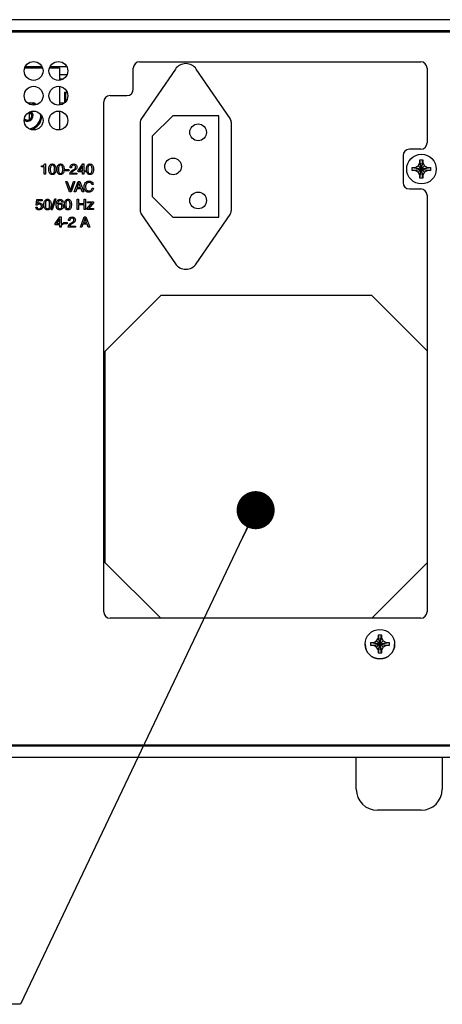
# Model space of a CAD drawing. Header units: inches. Extents: x 0 to 34, y 0 to 22.
# Tile 153 of 155: x 28.9 to 30.9, y 8.5 to 13.2. Entities that reach past the tile are written whole.
import ezdxf

# ---------------------------------------------------------------- set-up
doc = ezdxf.new("R2010")
doc.units = ezdxf.units.IN
doc.header["$LTSCALE"] = 1.87
doc.header["$MEASUREMENT"] = 0
doc.layers.get('0').update_dxf_attribs({"linetype": 'CONTINUOUS'})
for name, color, linetype in [('02___PRT_ALL_AXES', 7, 'CONTINUOUS'), ('0_COMPONENTS', 7, 'CONTINUOUS'), ('3_ALL_AXES', 7, 'CONTINUOUS'), ('DATUMCURVES', 7, 'CONTINUOUS'), ('DETAIL', 7, 'CONTINUOUS')]:
    doc.layers.add(name, color=color, linetype=linetype)
doc.styles.get("Standard").update_dxf_attribs({"font": 'txt', "width": 0.8})
doc.dimstyles.get("Standard").update_dxf_attribs({"dimtxt": 0.125, "dimasz": 0.18, "dimexe": 0.18, "dimexo": 0.0625, "dimgap": 0.09, "dimtad": 0, "dimtih": 1, "dimtoh": 1, "dimdec": 3, "dimzin": 4, "dimdsep": 46, "dimtxsty": 'STANDARD', "dimblk": '_FILLED', "dimblk1": '_FILLED', "dimblk2": '_FILLED', "dimcen": 0.09, "dimadec": 0, "dimazin": 0, "dimtol": 1, "dimtp": 0.01, "dimtm": 0.01, "dimtfac": 1, "dimtdec": 3, "dimtofl": 0, "dimtmove": 0, "dimatfit": 3, "dimldrblk": '_FILLED', "dimfxl": 1, "dimtolj": 1, "dimtzin": 4, "dimarcsym": 0})

# ---------------------------------------------------------------- blocks, each defined once
blk = doc.blocks.new('_FILLED')
at = {"color": 0, "linetype": 'BYBLOCK'}
blk.add_solid([(0, 0), (-1, 0.174), (-1, -0.174)], dxfattribs=at)

msp = doc.modelspace()

# ---------------------------------------------------------------- linework, layer by layer
at = {"color": 3, "linetype": 'CONTINUOUS'}
for p, q in [((30.9576, 13.199), (25.9776, 13.199)), ((30.9576, 13.146), (25.9776, 13.146)), ((29.1506, 13.1407), (29.1506, 13.146)), ((29.0471, 12.8067), (29.0705, 12.8067)), ((30.9576, 9.7675), (25.9776, 9.7675)), ((30.9576, 9.7145), (25.9776, 9.7145))]:
    msp.add_line(p, q, dxfattribs=at)
at = {"color": 7, "linetype": 'CONTINUOUS'}
for p, q in [((26.0246, 13.141), (30.9106, 13.141)), ((29.1806, 13.146), (29.1806, 13.1407)), ((30.4976, 13.1445), (30.4976, 13.141)), ((30.5101, 13.146), (30.5101, 13.141)), ((30.5222, 13.141), (30.5222, 13.146)), ((30.5326, 13.141), (30.5326, 13.146)), ((30.5338, 13.141), (30.5329, 13.146)), ((30.7538, 13.146), (30.753, 13.141)), ((30.7541, 13.141), (30.7541, 13.146)), ((30.7661, 13.146), (30.7661, 13.141)), ((30.7766, 13.141), (30.7766, 13.146)), ((28.9639, 12.9763), (28.8853, 12.9763)), ((29.0809, 12.9763), (29.0023, 12.9763)), ((29.4256, 13), (30.7546, 13)), ((29.0815, 12.9382), (29.0471, 12.9382)), ((29.3956, 12.8707), (29.3956, 12.97)), ((29.5944, 12.9652), (29.4347, 12.7321)), ((29.8531, 12.7321), (29.6934, 12.9652)), ((30.7846, 12.97), (30.7846, 12.6172)), ((29.0471, 12.9199), (29.0659, 12.9199)), ((29.0628, 12.9178), (29.0471, 12.9178)), ((29.0476, 12.8836), (29.0476, 12.8067)), ((29.0726, 12.8085), (29.0726, 12.8565)), ((29.0726, 12.8565), (29.0826, 12.8565)), ((29.0748, 12.8543), (29.0726, 12.8565)), ((29.0748, 12.8543), (29.0748, 12.8103)), ((29.0748, 12.8543), (29.0836, 12.8543)), ((29.2861, 12.8407), (29.3656, 12.8407)), ((29.2561, 10.402), (29.2561, 12.8107)), ((28.9036, 12.7617), (28.9036, 12.7268)), ((29.4284, 12.7118), (29.4284, 12.2998)), ((29.8594, 12.2998), (29.8594, 12.7118)), ((30.7546, 12.5872), (30.7006, 12.5872)), ((30.6706, 12.5572), (30.6706, 12.4297)), ((30.7424, 12.5084), (30.7504, 12.5222)), ((30.7504, 12.5367), (30.7649, 12.5367)), ((30.7504, 12.4497), (30.7649, 12.5367)), ((30.7504, 12.5222), (30.7504, 12.5367)), ((30.7649, 12.4497), (30.7504, 12.5367)), ((30.7504, 12.4642), (30.7649, 12.5222)), ((30.7649, 12.4642), (30.7504, 12.5222)), ((30.7649, 12.5367), (30.7649, 12.5222)), ((30.7649, 12.5222), (30.7728, 12.5084)), ((30.7141, 12.486), (30.8011, 12.5005)), ((30.7141, 12.5005), (30.7286, 12.5005)), ((30.7141, 12.5005), (30.8011, 12.486)), ((30.7141, 12.486), (30.7141, 12.5005)), ((30.7286, 12.486), (30.7141, 12.486)), ((30.7286, 12.5005), (30.7424, 12.5084)), ((30.7286, 12.486), (30.7866, 12.5005)), ((30.7286, 12.5005), (30.7866, 12.486)), ((30.7424, 12.478), (30.7286, 12.486)), ((30.7424, 12.478), (30.7728, 12.5084)), ((30.7424, 12.5084), (30.7728, 12.478)), ((30.7504, 12.4642), (30.7424, 12.478)), ((30.7728, 12.478), (30.7649, 12.4642)), ((30.7728, 12.5084), (30.7866, 12.5005)), ((30.7866, 12.486), (30.7728, 12.478)), ((30.7866, 12.5005), (30.8011, 12.5005)), ((30.8011, 12.486), (30.7866, 12.486)), ((30.8011, 12.5005), (30.8011, 12.486)), ((30.7504, 12.4497), (30.7504, 12.4642)), ((30.7649, 12.4497), (30.7504, 12.4497)), ((30.7649, 12.4642), (30.7649, 12.4497)), ((30.7006, 12.3997), (30.7546, 12.3997)), ((30.7846, 12.3697), (30.7846, 10.402)), ((29.4347, 12.2794), (29.5944, 12.0464)), ((29.6934, 12.0464), (29.8531, 12.2794)), ((29.5262, 11.8967), (29.2618, 11.6322)), ((30.5229, 11.8967), (29.5262, 11.8967)), ((30.7846, 11.6349), (30.5229, 11.8967)), ((29.2618, 11.6322), (29.2618, 10.6355)), ((29.2618, 10.6355), (29.5253, 10.372)), ((30.5238, 10.372), (30.7846, 10.6328)), ((30.7546, 10.372), (29.2861, 10.372)), ((30.5459, 10.2647), (30.5539, 10.2785)), ((30.5539, 10.293), (30.5684, 10.293)), ((30.5684, 10.206), (30.5539, 10.293)), ((30.5539, 10.2785), (30.5539, 10.293)), ((30.5539, 10.206), (30.5684, 10.293)), ((30.5684, 10.2205), (30.5539, 10.2785)), ((30.5539, 10.2205), (30.5684, 10.2785)), ((30.5684, 10.293), (30.5684, 10.2785)), ((30.5684, 10.2785), (30.5763, 10.2647)), ((30.5176, 10.2422), (30.6046, 10.2567)), ((30.5176, 10.2567), (30.5321, 10.2567)), ((30.5176, 10.2567), (30.6046, 10.2422)), ((30.5176, 10.2422), (30.5176, 10.2567)), ((30.5321, 10.2422), (30.5176, 10.2422)), ((30.5321, 10.2567), (30.5459, 10.2647)), ((30.5321, 10.2422), (30.5901, 10.2567)), ((30.5321, 10.2567), (30.5901, 10.2422)), ((30.5459, 10.2343), (30.5321, 10.2422)), ((30.5459, 10.2647), (30.5763, 10.2343)), ((30.5459, 10.2343), (30.5763, 10.2647)), ((30.5539, 10.2205), (30.5459, 10.2343)), ((30.5763, 10.2343), (30.5684, 10.2205)), ((30.5763, 10.2647), (30.5901, 10.2567)), ((30.5901, 10.2422), (30.5763, 10.2343)), ((30.5901, 10.2567), (30.6046, 10.2567)), ((30.6046, 10.2422), (30.5901, 10.2422)), ((30.6046, 10.2567), (30.6046, 10.2422)), ((30.5539, 10.206), (30.5539, 10.2205)), ((30.5684, 10.206), (30.5539, 10.206)), ((30.5684, 10.2205), (30.5684, 10.206)), ((30.9106, 9.7725), (26.0246, 9.7725)), ((29.1206, 9.7725), (29.1206, 9.7675)), ((29.1806, 9.7725), (29.1806, 9.7675)), ((30.5749, 9.7725), (30.5749, 9.7675)), ((30.7304, 9.7725), (30.7304, 9.7675))]:
    msp.add_line(p, q, dxfattribs=at)
for centre in [(30.7576, 12.4932), (30.5611, 10.2492)]:
    msp.add_circle(centre, 0.0698, dxfattribs=at)
for centre, radius, start, end in [((29.4256, 12.97), 0.03, 90, 180), ((29.6439, 12.9313), 0.06, 34.4198, 145.5802), ((30.7546, 12.97), 0.03, 0, 90), ((29.2861, 12.8107), 0.03, 90, 180), ((29.3656, 12.8707), 0.03, 270, 360), ((29.4644, 12.7118), 0.036, 145.5802, 180), ((29.8234, 12.7118), 0.036, 0, 34.4198), ((30.7546, 12.6172), 0.03, 270, 360), ((30.7006, 12.5572), 0.03, 90, 180), ((30.7006, 12.4297), 0.03, 180, 270), ((30.7546, 12.3697), 0.03, 0, 90), ((29.4644, 12.2998), 0.036, 180, 214.4198), ((29.8234, 12.2998), 0.036, 325.5802, 360), ((29.6439, 12.0803), 0.06, 214.4198, 325.5802), ((29.2861, 10.402), 0.03, 180, 270), ((30.7546, 10.402), 0.03, 270, 360), ((30.5611, 10.2495), 0.0698, 180, 360)]:
    msp.add_arc(centre, radius, start, end, dxfattribs=at)
for centre, start_param, end_param in [((30.5136, 13.0517), 1.334886, 1.346124), ((30.7737, 13.0517), -1.346124, -1.334886)]:
    msp.add_ellipse(centre, major_axis=(0, 0.4008), ratio=0.017455, start_param=start_param, end_param=end_param, dxfattribs=at)
at = {"layer": '02___PRT_ALL_AXES', "color": 7, "linetype": 'CONTINUOUS'}
for centre in [(28.9246, 12.9567), (29.0416, 12.9567), (28.9246, 12.8397), (29.0416, 12.8397), (28.9246, 12.7227), (29.0416, 12.7227)]:
    msp.add_circle(centre, 0.0445, dxfattribs=at)
at = {"layer": '02___PRT_ALL_AXES', "color": 3, "linetype": 'CONTINUOUS'}
msp.add_arc((28.8956, 12.7452), 0.0202, 225, 60.052, dxfattribs=at)
at = {"layer": '02___PRT_ALL_AXES', "color": 7, "linetype": 'CONTINUOUS'}
msp.add_ellipse((30.6434, 13.1431), major_axis=(0.0375, 0), ratio=0.052408, start_param=0, end_param=3.141593, dxfattribs=at)
at = {"layer": '0_COMPONENTS', "color": 7, "linetype": 'CONTINUOUS'}
for p, q in [((28.8827, 12.9712), (28.9666, 12.9712)), ((28.9997, 12.9712), (29.0471, 12.9712)), ((29.0471, 12.9712), (29.0471, 12.9129)), ((29.0471, 12.8836), (29.0471, 12.7959)), ((29.0471, 12.7666), (29.0471, 12.6789))]:
    msp.add_line(p, q, dxfattribs=at)
at = {"layer": '0_COMPONENTS', "color": 4, "linetype": 'CONTINUOUS'}
msp.add_line((28.8964, 12.8062), (28.9245, 12.8062), dxfattribs=at)
for radius, start, end in [(0.0625, 54.197, 77.4219), (0.0675, 51.2922, 64.6493), (0.0625, 278.2576, 6.3718), (0.0675, 285.3455, 358.7468)]:
    msp.add_arc((28.8956, 12.7452), radius, start, end, dxfattribs=at)
at = {"layer": '0_COMPONENTS', "color": 7, "linetype": 'CONTINUOUS'}
msp.add_arc((28.8956, 12.7452), 0.0265, 234.2795, 49.2739, dxfattribs=at)
at = {"layer": '3_ALL_AXES', "color": 7, "linetype": 'CONTINUOUS'}
for p, q in [((29.5829, 12.7456), (29.4854, 12.6482)), ((29.8004, 12.7456), (29.5829, 12.7456)), ((29.8004, 12.2663), (29.8004, 12.7456)), ((29.4854, 12.6482), (29.4854, 12.3637)), ((29.4854, 12.3637), (29.5829, 12.2663)), ((29.5829, 12.2663), (29.8004, 12.2663)), ((30.4494, 9.5645), (30.4494, 9.7145)), ((30.8559, 9.7145), (30.8559, 9.5645)), ((30.7559, 9.4645), (30.5494, 9.4645))]:
    msp.add_line(p, q, dxfattribs=at)
for centre in [(29.702, 12.6669), (29.5838, 12.506), (29.702, 12.345)]:
    msp.add_circle(centre, 0.0394, dxfattribs=at)
for centre, start, end in [((30.5494, 9.5645), 180, 270), ((30.7559, 9.5645), 270, 360)]:
    msp.add_arc(centre, 0.1, start, end, dxfattribs=at)
at = {"layer": 'DATUMCURVES', "color": 40, "linetype": 'CONTINUOUS'}
for p, q in [((28.9754, 12.5174), (28.9802, 12.5174)), ((28.9802, 12.5174), (28.9802, 12.4686)), ((29.1346, 12.4864), (29.1569, 12.5174)), ((29.1569, 12.5174), (29.162, 12.5174)), ((29.162, 12.5174), (29.162, 12.4857)), ((28.9623, 12.5032), (28.9623, 12.5081)), ((28.9737, 12.5032), (28.9623, 12.5032)), ((28.9737, 12.4686), (28.9737, 12.5032)), ((28.9802, 12.4686), (28.9737, 12.4686)), ((29.0742, 12.4847), (29.0742, 12.4909)), ((29.0742, 12.4909), (29.0912, 12.4909)), ((29.0912, 12.4847), (29.0742, 12.4847)), ((29.0912, 12.4909), (29.0912, 12.4847)), ((29.1294, 12.4686), (29.0961, 12.4686)), ((29.1034, 12.4999), (29.0973, 12.4999)), ((29.1029, 12.4744), (29.1294, 12.4744)), ((29.1075, 12.488), (29.114, 12.4917)), ((29.1164, 12.4865), (29.1113, 12.4837)), ((29.1294, 12.4744), (29.1294, 12.4686)), ((29.1346, 12.4805), (29.1346, 12.4864)), ((29.1559, 12.4805), (29.1346, 12.4805)), ((29.1558, 12.5079), (29.1402, 12.4857)), ((29.1402, 12.4857), (29.1559, 12.4857)), ((29.1559, 12.5079), (29.1558, 12.5079)), ((29.1559, 12.4857), (29.1559, 12.5079)), ((29.1559, 12.4686), (29.1559, 12.4805)), ((29.162, 12.4686), (29.1559, 12.4686)), ((29.162, 12.4857), (29.1692, 12.4857)), ((29.162, 12.4805), (29.162, 12.4686)), ((29.1692, 12.4805), (29.162, 12.4805)), ((29.1692, 12.4857), (29.1692, 12.4805)), ((29.0945, 12.3853), (29.0763, 12.4351)), ((29.0763, 12.4351), (29.0838, 12.4351)), ((29.0838, 12.4351), (29.0981, 12.3926)), ((29.0982, 12.3926), (29.1123, 12.4351)), ((29.1199, 12.4351), (29.1017, 12.3853)), ((29.1123, 12.4351), (29.1199, 12.4351)), ((29.1167, 12.3853), (29.1354, 12.4351)), ((29.1389, 12.4277), (29.1309, 12.4057)), ((29.1354, 12.4351), (29.1431, 12.4351)), ((29.139, 12.4277), (29.1389, 12.4277)), ((29.1464, 12.4057), (29.139, 12.4277)), ((29.1431, 12.4351), (29.1611, 12.3853)), ((29.2067, 12.4201), (29.2002, 12.4201)), ((29.1017, 12.3853), (29.0945, 12.3853)), ((29.0981, 12.3926), (29.0982, 12.3926)), ((29.1236, 12.3853), (29.1167, 12.3853)), ((29.1288, 12.3998), (29.1236, 12.3853)), ((29.1488, 12.3998), (29.1288, 12.3998)), ((29.1309, 12.4057), (29.1464, 12.4057)), ((29.1537, 12.3853), (29.1488, 12.3998)), ((29.1611, 12.3853), (29.1537, 12.3853)), ((29.2007, 12.4036), (29.2072, 12.4036)), ((28.9362, 12.3235), (28.9399, 12.3497)), ((28.9399, 12.3497), (28.9651, 12.3497)), ((28.9445, 12.3437), (28.9424, 12.3303)), ((28.9651, 12.3437), (28.9445, 12.3437)), ((28.9651, 12.3497), (28.9651, 12.3437)), ((29.0082, 12.3006), (29.0253, 12.3531)), ((29.0299, 12.3531), (29.0129, 12.3006)), ((29.0253, 12.3531), (29.0299, 12.3531)), ((29.0377, 12.3272), (29.0378, 12.327)), ((29.0636, 12.3377), (29.0576, 12.3377)), ((29.1306, 12.3019), (29.1306, 12.3518)), ((29.1306, 12.3518), (29.1373, 12.3518)), ((29.1373, 12.3518), (29.1373, 12.3311)), ((29.1373, 12.3311), (29.1633, 12.3311)), ((29.1373, 12.3252), (29.1373, 12.3019)), ((29.1633, 12.3252), (29.1373, 12.3252)), ((29.1633, 12.3311), (29.1633, 12.3518)), ((29.1633, 12.3518), (29.1701, 12.3518)), ((29.1633, 12.3019), (29.1633, 12.3252)), ((29.1701, 12.3518), (29.1701, 12.3019)), ((29.1775, 12.3067), (29.1994, 12.3332)), ((29.1792, 12.3332), (29.1792, 12.3382)), ((29.1792, 12.3382), (29.2073, 12.3382)), ((29.1994, 12.3332), (29.1792, 12.3332)), ((29.2073, 12.3332), (29.1856, 12.307)), ((29.2073, 12.3382), (29.2073, 12.3332)), ((28.9344, 12.3141), (28.9407, 12.3141)), ((28.9415, 12.3232), (28.9362, 12.3235)), ((29.0129, 12.3006), (29.0082, 12.3006)), ((29.1373, 12.3019), (29.1306, 12.3019)), ((29.1701, 12.3019), (29.1633, 12.3019)), ((29.1775, 12.3019), (29.1775, 12.3067)), ((29.2079, 12.3019), (29.1775, 12.3019)), ((29.1856, 12.307), (29.2079, 12.307)), ((29.2079, 12.307), (29.2079, 12.3019)), ((29.0265, 12.2364), (29.0489, 12.2674)), ((29.0265, 12.2305), (29.0265, 12.2364)), ((29.0477, 12.2579), (29.0322, 12.2357)), ((29.0322, 12.2357), (29.0479, 12.2357)), ((29.0479, 12.2579), (29.0477, 12.2579)), ((29.0479, 12.2357), (29.0479, 12.2579)), ((29.0489, 12.2674), (29.054, 12.2674)), ((29.054, 12.2674), (29.054, 12.2357)), ((29.054, 12.2357), (29.0611, 12.2357)), ((29.0611, 12.2357), (29.0611, 12.2305)), ((29.0665, 12.2347), (29.0665, 12.2409)), ((29.0665, 12.2409), (29.0835, 12.2409)), ((29.0835, 12.2347), (29.0665, 12.2347)), ((29.0835, 12.2409), (29.0835, 12.2347)), ((29.0957, 12.2499), (29.0896, 12.2499)), ((29.0998, 12.238), (29.1063, 12.2417)), ((29.1087, 12.2365), (29.1036, 12.2337)), ((29.1454, 12.2186), (29.1642, 12.2684)), ((29.1576, 12.2331), (29.1524, 12.2186)), ((29.1776, 12.2331), (29.1576, 12.2331)), ((29.1676, 12.261), (29.1597, 12.2391)), ((29.1597, 12.2391), (29.1751, 12.2391)), ((29.1642, 12.2684), (29.1718, 12.2684)), ((29.1678, 12.261), (29.1676, 12.261)), ((29.1751, 12.2391), (29.1678, 12.261)), ((29.1718, 12.2684), (29.1899, 12.2186)), ((29.1825, 12.2186), (29.1776, 12.2331)), ((29.0479, 12.2305), (29.0265, 12.2305)), ((29.0479, 12.2186), (29.0479, 12.2305)), ((29.054, 12.2186), (29.0479, 12.2186)), ((29.054, 12.2305), (29.054, 12.2186)), ((29.0611, 12.2305), (29.054, 12.2305)), ((29.1217, 12.2186), (29.0883, 12.2186)), ((29.0952, 12.2244), (29.1217, 12.2244)), ((29.1217, 12.2244), (29.1217, 12.2186)), ((29.1524, 12.2186), (29.1454, 12.2186)), ((29.1899, 12.2186), (29.1825, 12.2186))]:
    msp.add_line(p, q, dxfattribs=at)
for points, knots in [([(28.9623, 12.5081), (28.9653, 12.5083), (28.972, 12.5083), (28.9747, 12.5146), (28.9754, 12.5174)], [0, 0, 0, 0, 0.511223, 1, 1, 1, 1]), ([(29.0132, 12.4673), (29.0115, 12.4673), (29.0082, 12.4677), (29.0033, 12.4702), (28.9991, 12.4757), (28.9968, 12.4842), (28.9963, 12.4923), (28.9968, 12.5004), (28.9991, 12.509), (29.0033, 12.5144), (29.0082, 12.5169), (29.0115, 12.5174), (29.0132, 12.5174)], [0, 0, 0, 0, 0.062489, 0.124979, 0.249957, 0.374936, 0.499914, 0.624936, 0.749957, 0.874979, 0.937489, 1, 1, 1, 1]), ([(29.0132, 12.5119), (29.0116, 12.5119), (29.0084, 12.511), (29.0053, 12.5071), (29.0034, 12.501), (29.0028, 12.4923), (29.0034, 12.4837), (29.0053, 12.4776), (29.0084, 12.4737), (29.0117, 12.4727), (29.0135, 12.4728), (29.0137, 12.4728)], [0, 0, 0, 0, 0.123475, 0.246949, 0.370424, 0.493898, 0.617338, 0.740777, 0.864217, 0.987656, 1, 1, 1, 1]), ([(29.0132, 12.5174), (29.0148, 12.5174), (29.0181, 12.5169), (29.0231, 12.5144), (29.0273, 12.509), (29.0296, 12.5004), (29.0301, 12.4923), (29.0296, 12.4842), (29.0273, 12.4757), (29.0231, 12.4702), (29.0181, 12.4677), (29.0148, 12.4673), (29.0132, 12.4673)], [0, 0, 0, 0, 0.062511, 0.125021, 0.250043, 0.375064, 0.500086, 0.625064, 0.750043, 0.875021, 0.937511, 1, 1, 1, 1]), ([(29.0137, 12.4728), (29.0151, 12.4728), (29.0181, 12.4738), (29.0211, 12.4776), (29.023, 12.4837), (29.0236, 12.4923), (29.023, 12.501), (29.0211, 12.5071), (29.018, 12.511), (29.0148, 12.5119), (29.0132, 12.5119)], [0, 0, 0, 0, 0.113908, 0.240472, 0.367036, 0.4936, 0.6202, 0.7468, 0.8734, 1, 1, 1, 1]), ([(29.0518, 12.4673), (29.0502, 12.4673), (29.0469, 12.4677), (29.0419, 12.4702), (29.0377, 12.4757), (29.0354, 12.4842), (29.0349, 12.4923), (29.0354, 12.5004), (29.0377, 12.509), (29.0419, 12.5144), (29.0469, 12.5169), (29.0502, 12.5174), (29.0518, 12.5174)], [0, 0, 0, 0, 0.062489, 0.124979, 0.249957, 0.374936, 0.499914, 0.624936, 0.749957, 0.874979, 0.937489, 1, 1, 1, 1]), ([(29.0518, 12.5119), (29.0502, 12.5119), (29.047, 12.511), (29.0439, 12.5071), (29.042, 12.501), (29.0414, 12.4923), (29.042, 12.4837), (29.0439, 12.4776), (29.047, 12.4737), (29.0504, 12.4727), (29.0521, 12.4728), (29.0523, 12.4728)], [0, 0, 0, 0, 0.123476, 0.246952, 0.370428, 0.493904, 0.617344, 0.740785, 0.864226, 0.987667, 1, 1, 1, 1]), ([(29.0518, 12.5174), (29.0535, 12.5174), (29.0568, 12.5169), (29.0617, 12.5144), (29.0659, 12.509), (29.0682, 12.5004), (29.0687, 12.4923), (29.0682, 12.4842), (29.0659, 12.4757), (29.0617, 12.4702), (29.0568, 12.4677), (29.0535, 12.4673), (29.0518, 12.4673)], [0, 0, 0, 0, 0.062511, 0.125021, 0.250043, 0.375064, 0.500086, 0.625064, 0.750043, 0.875021, 0.937511, 1, 1, 1, 1]), ([(29.0523, 12.4728), (29.0537, 12.4728), (29.0568, 12.4738), (29.0597, 12.4776), (29.0616, 12.4837), (29.0622, 12.4923), (29.0616, 12.501), (29.0597, 12.5071), (29.0567, 12.511), (29.0534, 12.5119), (29.0518, 12.5119)], [0, 0, 0, 0, 0.113908, 0.240472, 0.367036, 0.4936, 0.6202, 0.7468, 0.8734, 1, 1, 1, 1]), ([(29.0973, 12.4999), (29.0973, 12.5052), (29.1008, 12.5157), (29.1106, 12.5174), (29.1142, 12.5174)], [0, 0, 0, 0, 0.598437, 1, 1, 1, 1]), ([(29.1229, 12.5031), (29.1229, 12.5052), (29.1217, 12.5087), (29.1183, 12.511), (29.1156, 12.5118), (29.1131, 12.512), (29.1103, 12.5117), (29.1072, 12.5104), (29.1047, 12.5074), (29.1037, 12.5035), (29.1035, 12.501), (29.1034, 12.4999)], [0, 0, 0, 0, 0.194729, 0.308784, 0.375684, 0.452929, 0.549256, 0.628893, 0.766782, 0.896223, 1, 1, 1, 1]), ([(29.1142, 12.5174), (29.118, 12.5174), (29.1241, 12.5155), (29.1287, 12.5089), (29.1298, 12.503), (29.1289, 12.4972), (29.1247, 12.4909), (29.1197, 12.4883), (29.1164, 12.4865)], [0, 0, 0, 0, 0.252739, 0.376565, 0.513602, 0.640792, 0.753171, 1, 1, 1, 1]), ([(29.1908, 12.4673), (29.1891, 12.4673), (29.1858, 12.4677), (29.1809, 12.4702), (29.1767, 12.4757), (29.1744, 12.4842), (29.1739, 12.4923), (29.1744, 12.5004), (29.1767, 12.509), (29.1809, 12.5144), (29.1858, 12.5169), (29.1891, 12.5174), (29.1908, 12.5174)], [0, 0, 0, 0, 0.062489, 0.124979, 0.249957, 0.374936, 0.499914, 0.624936, 0.749957, 0.874979, 0.937489, 1, 1, 1, 1]), ([(29.1908, 12.5119), (29.1892, 12.5119), (29.1859, 12.511), (29.1828, 12.5071), (29.181, 12.501), (29.1804, 12.4923), (29.181, 12.4837), (29.1828, 12.4776), (29.1859, 12.4737), (29.1893, 12.4727), (29.1911, 12.4728), (29.1913, 12.4728)], [0, 0, 0, 0, 0.123476, 0.246952, 0.370428, 0.493904, 0.617345, 0.740786, 0.864227, 0.987668, 1, 1, 1, 1]), ([(29.1908, 12.5174), (29.1924, 12.5174), (29.1957, 12.5169), (29.2007, 12.5144), (29.2048, 12.509), (29.2072, 12.5004), (29.2077, 12.4923), (29.2072, 12.4842), (29.2048, 12.4757), (29.2007, 12.4702), (29.1957, 12.4677), (29.1924, 12.4673), (29.1908, 12.4673)], [0, 0, 0, 0, 0.062511, 0.125021, 0.250043, 0.375064, 0.500086, 0.625064, 0.750043, 0.875021, 0.937511, 1, 1, 1, 1]), ([(29.1913, 12.4728), (29.1927, 12.4728), (29.1957, 12.4738), (29.1987, 12.4776), (29.2006, 12.4837), (29.2012, 12.4923), (29.2006, 12.501), (29.1987, 12.5071), (29.1956, 12.511), (29.1924, 12.5119), (29.1908, 12.5119)], [0, 0, 0, 0, 0.113908, 0.240472, 0.367036, 0.4936, 0.6202, 0.7468, 0.8734, 1, 1, 1, 1]), ([(29.0961, 12.4686), (29.0962, 12.4728), (29.0981, 12.4809), (29.1044, 12.4861), (29.1075, 12.488)], [0, 0, 0, 0, 0.535308, 1, 1, 1, 1]), ([(29.1113, 12.4837), (29.1099, 12.4829), (29.1063, 12.4806), (29.1033, 12.477), (29.1029, 12.4744)], [0, 0, 0, 0, 0.383979, 1, 1, 1, 1]), ([(29.114, 12.4917), (29.1162, 12.493), (29.121, 12.4952), (29.1229, 12.5006), (29.1229, 12.5031)], [0, 0, 0, 0, 0.512829, 1, 1, 1, 1]), ([(29.163, 12.4105), (29.163, 12.417), (29.1657, 12.4275), (29.1751, 12.4343), (29.1812, 12.4361), (29.186, 12.4365), (29.1906, 12.4362), (29.1958, 12.4349), (29.2029, 12.4309), (29.2062, 12.4243), (29.2067, 12.4201)], [0, 0, 0, 0, 0.293258, 0.42777, 0.499152, 0.576262, 0.643754, 0.704433, 0.811533, 1, 1, 1, 1]), ([(29.1863, 12.4304), (29.1821, 12.4304), (29.1721, 12.4263), (29.1699, 12.4158), (29.1699, 12.4107)], [0, 0, 0, 0, 0.446805, 1, 1, 1, 1]), ([(29.2002, 12.4201), (29.1995, 12.4235), (29.1955, 12.4294), (29.189, 12.4304), (29.1863, 12.4304)], [0, 0, 0, 0, 0.554143, 1, 1, 1, 1]), ([(29.2072, 12.4036), (29.2066, 12.3997), (29.2045, 12.3929), (29.1974, 12.3865), (29.1915, 12.3845), (29.1876, 12.384), (29.1853, 12.3839), (29.1833, 12.384), (29.1805, 12.3843), (29.1771, 12.3853), (29.1732, 12.3872), (29.1685, 12.391), (29.1639, 12.3989), (29.163, 12.4063), (29.163, 12.4105)], [0, 0, 0, 0, 0.164674, 0.287491, 0.38671, 0.424915, 0.451608, 0.48135, 0.511013, 0.570131, 0.629602, 0.690747, 0.826235, 1, 1, 1, 1]), ([(29.1699, 12.4107), (29.1699, 12.4056), (29.1709, 12.3946), (29.1817, 12.3899), (29.1865, 12.3899)], [0, 0, 0, 0, 0.51715, 1, 1, 1, 1]), ([(29.1865, 12.3899), (29.1892, 12.3899), (29.1966, 12.3921), (29.1999, 12.3994), (29.2007, 12.4036)], [0, 0, 0, 0, 0.391834, 1, 1, 1, 1]), ([(28.9505, 12.3279), (28.9487, 12.3279), (28.9453, 12.327), (28.9425, 12.3246), (28.9415, 12.3232)], [0, 0, 0, 0, 0.491018, 1, 1, 1, 1]), ([(28.9424, 12.3303), (28.9442, 12.3317), (28.9475, 12.3331), (28.9508, 12.3334), (28.9518, 12.3334)], [0, 0, 0, 0, 0.697255, 1, 1, 1, 1]), ([(28.9518, 12.3334), (28.9557, 12.3334), (28.962, 12.3312), (28.9663, 12.3254), (28.9676, 12.3212), (28.968, 12.3173), (28.9674, 12.3124), (28.9639, 12.3037), (28.9555, 12.3006), (28.9501, 12.3006)], [0, 0, 0, 0, 0.225758, 0.343647, 0.407119, 0.476171, 0.572673, 0.691732, 1, 1, 1, 1]), ([(28.951, 12.3059), (28.9538, 12.3059), (28.9581, 12.3077), (28.9609, 12.3127), (28.9616, 12.3172), (28.9609, 12.3216), (28.9576, 12.3265), (28.9533, 12.3279), (28.9505, 12.3279)], [0, 0, 0, 0, 0.243472, 0.36532, 0.495415, 0.635737, 0.757561, 1, 1, 1, 1]), ([(28.9901, 12.3006), (28.9884, 12.3006), (28.9851, 12.3011), (28.9802, 12.3035), (28.976, 12.309), (28.9737, 12.3175), (28.9732, 12.3257), (28.9737, 12.3338), (28.976, 12.3423), (28.9802, 12.3478), (28.9851, 12.3503), (28.9884, 12.3507), (28.9901, 12.3507)], [0, 0, 0, 0, 0.062489, 0.124979, 0.249957, 0.374936, 0.499914, 0.624936, 0.749957, 0.874979, 0.937489, 1, 1, 1, 1]), ([(28.9901, 12.3452), (28.9885, 12.3452), (28.9852, 12.3443), (28.9821, 12.3404), (28.9803, 12.3343), (28.9797, 12.3257), (28.9803, 12.317), (28.9821, 12.3109), (28.9852, 12.307), (28.9886, 12.306), (28.9904, 12.3061), (28.9906, 12.3061)], [0, 0, 0, 0, 0.123473, 0.246946, 0.370419, 0.493892, 0.61733, 0.740768, 0.864206, 0.987644, 1, 1, 1, 1]), ([(28.9901, 12.3507), (28.9917, 12.3507), (28.995, 12.3503), (29, 12.3478), (29.0041, 12.3423), (29.0065, 12.3338), (29.007, 12.3257), (29.0065, 12.3175), (29.0041, 12.309), (29, 12.3035), (28.995, 12.3011), (28.9917, 12.3006), (28.9901, 12.3006)], [0, 0, 0, 0, 0.062511, 0.125021, 0.250043, 0.375064, 0.500086, 0.625064, 0.750043, 0.875021, 0.937511, 1, 1, 1, 1]), ([(28.9906, 12.3061), (28.992, 12.3062), (28.995, 12.3071), (28.998, 12.3109), (28.9999, 12.317), (29.0005, 12.3257), (28.9999, 12.3343), (28.998, 12.3404), (28.9949, 12.3443), (28.9917, 12.3452), (28.9901, 12.3452)], [0, 0, 0, 0, 0.113908, 0.240472, 0.367036, 0.4936, 0.6202, 0.7468, 0.8734, 1, 1, 1, 1]), ([(29.0313, 12.3246), (29.0313, 12.3304), (29.0325, 12.3394), (29.04, 12.3491), (29.0463, 12.3507), (29.0494, 12.3507)], [0, 0, 0, 0, 0.494211, 0.73536, 1, 1, 1, 1]), ([(29.0492, 12.3452), (29.0453, 12.3452), (29.0384, 12.3386), (29.0377, 12.3309), (29.0377, 12.3272)], [0, 0, 0, 0, 0.513136, 1, 1, 1, 1]), ([(29.0378, 12.327), (29.0387, 12.3286), (29.042, 12.332), (29.0502, 12.3338), (29.0611, 12.3306), (29.0647, 12.322), (29.0647, 12.3175)], [0, 0, 0, 0, 0.149045, 0.36332, 0.64365, 1, 1, 1, 1]), ([(29.0485, 12.3275), (29.0469, 12.3275), (29.0438, 12.3269), (29.0408, 12.3246), (29.0389, 12.3211), (29.0383, 12.3171), (29.0389, 12.313), (29.0407, 12.3094), (29.0433, 12.3072), (29.0459, 12.3064), (29.0474, 12.3061), (29.0484, 12.3061), (29.0488, 12.3061)], [0, 0, 0, 0, 0.131325, 0.26265, 0.393974, 0.525299, 0.643974, 0.76265, 0.881325, 0.940662, 0.970331, 1, 1, 1, 1]), ([(29.0488, 12.3061), (29.0491, 12.3061), (29.0492, 12.3061), (29.05, 12.3061), (29.0512, 12.3063), (29.0527, 12.3069), (29.0544, 12.3078), (29.0562, 12.3096), (29.0579, 12.3125), (29.0587, 12.3176), (29.0574, 12.3233), (29.0536, 12.3268), (29.0502, 12.3275), (29.0485, 12.3275)], [0, 0, 0, 0, 0.01891, 0.037821, 0.075642, 0.151284, 0.226926, 0.302568, 0.453852, 0.605136, 0.802568, 0.901284, 1, 1, 1, 1]), ([(29.0576, 12.3377), (29.0573, 12.3397), (29.0558, 12.3439), (29.0513, 12.3452), (29.0492, 12.3452)], [0, 0, 0, 0, 0.485929, 1, 1, 1, 1]), ([(29.0494, 12.3507), (29.0525, 12.3507), (29.0599, 12.3489), (29.0634, 12.3416), (29.0636, 12.3377)], [0, 0, 0, 0, 0.450358, 1, 1, 1, 1]), ([(29.0866, 12.3006), (29.085, 12.3006), (29.0817, 12.3011), (29.0767, 12.3035), (29.0725, 12.309), (29.0702, 12.3175), (29.0697, 12.3257), (29.0702, 12.3338), (29.0725, 12.3423), (29.0767, 12.3478), (29.0817, 12.3503), (29.085, 12.3507), (29.0866, 12.3507)], [0, 0, 0, 0, 0.062489, 0.124979, 0.249957, 0.374936, 0.499914, 0.624936, 0.749957, 0.874979, 0.937489, 1, 1, 1, 1]), ([(29.0866, 12.3452), (29.085, 12.3452), (29.0818, 12.3443), (29.0787, 12.3404), (29.0768, 12.3343), (29.0762, 12.3257), (29.0768, 12.317), (29.0787, 12.3109), (29.0818, 12.307), (29.0852, 12.306), (29.0869, 12.3061), (29.0871, 12.3061)], [0, 0, 0, 0, 0.123475, 0.246949, 0.370424, 0.493898, 0.617338, 0.740777, 0.864217, 0.987656, 1, 1, 1, 1]), ([(29.0866, 12.3507), (29.0883, 12.3507), (29.0916, 12.3503), (29.0965, 12.3478), (29.1007, 12.3423), (29.103, 12.3338), (29.1035, 12.3257), (29.103, 12.3175), (29.1007, 12.309), (29.0965, 12.3035), (29.0916, 12.3011), (29.0883, 12.3006), (29.0866, 12.3006)], [0, 0, 0, 0, 0.062511, 0.125021, 0.250043, 0.375064, 0.500086, 0.625064, 0.750043, 0.875021, 0.937511, 1, 1, 1, 1]), ([(29.0871, 12.3061), (29.0885, 12.3062), (29.0916, 12.3071), (29.0945, 12.3109), (29.0964, 12.317), (29.097, 12.3257), (29.0964, 12.3343), (29.0945, 12.3404), (29.0914, 12.3443), (29.0882, 12.3452), (29.0866, 12.3452)], [0, 0, 0, 0, 0.113908, 0.240472, 0.367036, 0.4936, 0.6202, 0.7468, 0.8734, 1, 1, 1, 1]), ([(28.9501, 12.3006), (28.9468, 12.3006), (28.9387, 12.3021), (28.9348, 12.31), (28.9344, 12.3141)], [0, 0, 0, 0, 0.452048, 1, 1, 1, 1]), ([(28.9407, 12.3141), (28.941, 12.3117), (28.9434, 12.3068), (28.9486, 12.3059), (28.951, 12.3059)], [0, 0, 0, 0, 0.493448, 1, 1, 1, 1]), ([(29.0476, 12.3006), (29.0455, 12.3006), (29.0404, 12.3018), (29.0345, 12.3073), (29.0317, 12.3157), (29.0313, 12.3216), (29.0313, 12.3246)], [0, 0, 0, 0, 0.202461, 0.459283, 0.716684, 1, 1, 1, 1]), ([(29.0647, 12.3175), (29.0647, 12.3153), (29.0641, 12.3107), (29.0604, 12.3053), (29.0551, 12.301), (29.0503, 12.3006), (29.0476, 12.3006)], [0, 0, 0, 0, 0.24911, 0.495207, 0.707013, 1, 1, 1, 1]), ([(29.0883, 12.2186), (29.0885, 12.2228), (29.0903, 12.2309), (29.0967, 12.2361), (29.0998, 12.238)], [0, 0, 0, 0, 0.535272, 1, 1, 1, 1]), ([(29.0896, 12.2499), (29.0896, 12.2552), (29.0931, 12.2657), (29.1029, 12.2674), (29.1065, 12.2674)], [0, 0, 0, 0, 0.598502, 1, 1, 1, 1]), ([(29.1036, 12.2337), (29.1022, 12.2329), (29.0986, 12.2306), (29.0956, 12.227), (29.0952, 12.2244)], [0, 0, 0, 0, 0.384085, 1, 1, 1, 1]), ([(29.1152, 12.2531), (29.1152, 12.2552), (29.114, 12.2587), (29.1106, 12.261), (29.1079, 12.2618), (29.1054, 12.262), (29.1026, 12.2617), (29.0995, 12.2604), (29.097, 12.2574), (29.096, 12.2535), (29.0958, 12.251), (29.0957, 12.2499)], [0, 0, 0, 0, 0.194748, 0.30885, 0.375766, 0.453014, 0.549326, 0.62894, 0.766791, 0.896221, 1, 1, 1, 1]), ([(29.1063, 12.2417), (29.1085, 12.243), (29.1133, 12.2452), (29.1152, 12.2506), (29.1152, 12.2531)], [0, 0, 0, 0, 0.51273, 1, 1, 1, 1]), ([(29.1065, 12.2674), (29.1103, 12.2674), (29.1164, 12.2655), (29.121, 12.2589), (29.1221, 12.253), (29.1212, 12.2472), (29.117, 12.2409), (29.112, 12.2383), (29.1087, 12.2365)], [0, 0, 0, 0, 0.252756, 0.376595, 0.513645, 0.640843, 0.753205, 1, 1, 1, 1])]:
    msp.add_open_spline(points, degree=3, knots=knots, dxfattribs=at)

# ---------------------------------------------------------------- leaders
at = {"layer": 'DETAIL', "color": 2, "linetype": 'CONTINUOUS'}
msp.add_leader([(29.974, 10.8822), (28.8631, 8.5481), (28.6831, 8.5481)], dimstyle='STANDARD', override={"dimtad": 0, "dimldrblk": 'DOT'}, dxfattribs=at)

doc.saveas('drawing.dxf')
